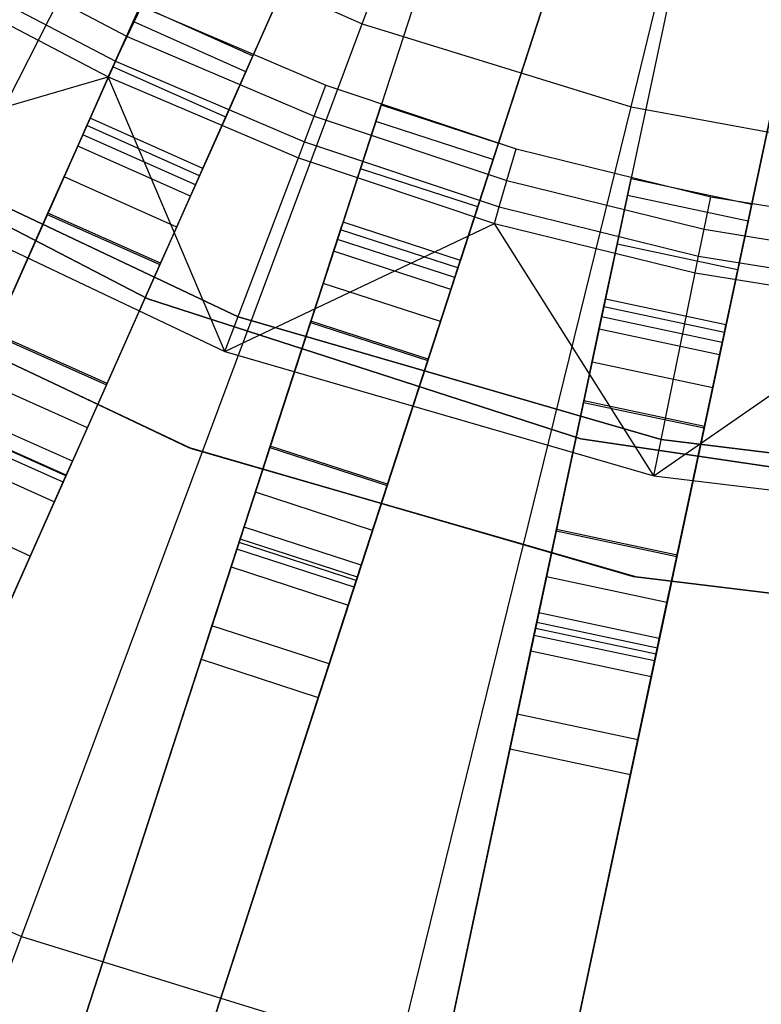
# Model space of a CAD drawing. Extents: x 0.4 to 55.5, y 0.4 to 55.5.
# Tile 22 of 103: x 26.5 to 27.4, y 24 to 25.2. Entities that reach past the tile are written whole.
import ezdxf

# ---------------------------------------------------------------- set-up
doc = ezdxf.new("R2010")
doc.units = 0
doc.header["$LTSCALE"] = 2.54
doc.layers.get('0').update_dxf_attribs({"color": 13, "linetype": 'CONTINUOUS'})

# ---------------------------------------------------------------- blocks, each defined once
blk = doc.blocks.new('M_STL')
at = {"color": 0}
for p, q in [((26.8933, 25.166, 199.1905), (27.3144, 26.2935, 199.0052)), ((26.8933, 25.166, 199.1905), (27.3144, 26.2935, 199.0052)), ((27.2203, 25.0651, 199.1905), (27.5077, 26.2339, 199.0052)), ((27.2203, 25.0651, 199.1905), (27.5077, 26.2339, 199.0052)), ((26.7824, 25.5456, 31.52), (26.3817, 24.6456, 31.4845)), ((26.7824, 25.5456, 31.52), (26.3817, 24.6456, 31.4845)), ((26.7815, 25.5436, 31.67), (26.3961, 24.678, 31.6366)), ((26.7815, 25.5436, 31.67), (26.3961, 24.678, 31.6366)), ((26.5187, 24.5846, 31.4845), (26.9195, 25.4846, 31.52)), ((26.5187, 24.5846, 31.4845), (26.9195, 25.4846, 31.52)), ((26.9185, 25.4826, 31.67), (26.5332, 24.617, 31.6366)), ((26.9185, 25.4826, 31.67), (26.5332, 24.617, 31.6366)), ((27.0372, 25.4394, 31.52), (26.7337, 24.5053, 31.4847)), ((27.0372, 25.4394, 31.52), (26.7337, 24.5053, 31.4847)), ((27.0365, 25.4373, 31.67), (26.7446, 24.539, 31.6368)), ((27.0365, 25.4373, 31.67), (26.7446, 24.539, 31.6368)), ((26.8763, 24.459, 31.4847), (27.1798, 25.3931, 31.52)), ((26.8763, 24.459, 31.4847), (27.1798, 25.3931, 31.52)), ((27.1791, 25.3909, 31.67), (26.8873, 24.4927, 31.6368)), ((27.1791, 25.3909, 31.67), (26.8873, 24.4927, 31.6368)), ((27.3016, 25.3604, 31.52), (27.0982, 24.4033, 31.4849)), ((27.3016, 25.3604, 31.52), (27.0982, 24.4033, 31.4849)), ((27.3012, 25.3582, 31.67), (27.1055, 24.4379, 31.637)), ((27.3012, 25.3582, 31.67), (27.1055, 24.4379, 31.637)), ((27.2449, 24.3721, 31.4849), (27.4484, 25.3292, 31.52)), ((27.2449, 24.3721, 31.4849), (27.4484, 25.3292, 31.52)), ((27.4479, 25.327, 31.67), (27.2523, 24.4067, 31.637)), ((27.4479, 25.327, 31.67), (27.2523, 24.4067, 31.637)), ((26.0394, 24.2496, 199.4703), (26.5802, 25.3042, 199.1905)), ((26.0394, 24.2496, 199.4703), (26.5802, 25.3042, 199.1905)), ((26.5802, 25.3042, 199.1905), (26.8933, 25.166, 199.1905)), ((26.5802, 25.3042, 199.1905), (26.8933, 25.166, 199.1905)), ((26.3886, 25.2654, 32.5107), (26.6074, 25.1505, 32.5107)), ((26.3886, 25.2654, 32.5107), (26.6074, 25.1505, 32.5107)), ((26.3719, 25.2364, 32.4868), (26.5931, 25.1203, 32.4868)), ((26.3719, 25.2364, 32.4868), (26.5931, 25.1203, 32.4868)), ((26.3614, 25.2182, 32.4516), (26.5841, 25.1013, 32.4516)), ((26.3614, 25.2182, 32.4516), (26.5841, 25.1013, 32.4516)), ((26.5622, 25.0511, 10.2252), (26.6233, 25.1881, 10.2252)), ((26.5622, 25.0511, 10.2252), (26.6233, 25.1881, 10.2252)), ((26.6074, 25.1505, 32.5107), (26.6247, 25.1868, 32.5191)), ((26.6074, 25.1505, 32.5107), (26.6247, 25.1868, 32.5191)), ((26.6146, 25.1687, 10.7548), (26.6233, 25.1881, 10.6489)), ((26.6146, 25.1687, 10.7548), (26.6233, 25.1881, 10.6489)), ((26.6233, 25.1881, 10.2252), (26.7603, 25.1271, 10.2252)), ((26.6233, 25.1881, 10.2252), (26.7603, 25.1271, 10.2252)), ((26.6233, 25.1881, 10.6489), (26.7603, 25.1271, 10.6489)), ((26.6233, 25.1881, 10.6489), (26.7603, 25.1271, 10.6489)), ((26.6247, 25.1868, 32.5191), (26.849, 25.0912, 32.5191)), ((26.6247, 25.1868, 32.5191), (26.849, 25.0912, 32.5191)), ((26.4786, 24.0557, 199.4703), (26.8933, 25.166, 199.1905)), ((26.4786, 24.0557, 199.4703), (26.8933, 25.166, 199.1905)), ((26.59, 25.1135, 10.8444), (26.6146, 25.1687, 10.7548)), ((26.59, 25.1135, 10.8444), (26.6146, 25.1687, 10.7548)), ((26.7516, 25.1077, 10.7548), (26.6146, 25.1687, 10.7548)), ((26.7516, 25.1077, 10.7548), (26.6146, 25.1687, 10.7548)), ((26.8933, 25.166, 199.1905), (27.2203, 25.0651, 199.1905)), ((26.8933, 25.166, 199.1905), (27.2203, 25.0651, 199.1905)), ((26.5931, 25.1203, 32.4868), (26.6074, 25.1505, 32.5107)), ((26.5931, 25.1203, 32.4868), (26.6074, 25.1505, 32.5107)), ((26.6074, 25.1505, 32.5107), (26.8348, 25.0536, 32.5107)), ((26.6074, 25.1505, 32.5107), (26.8348, 25.0536, 32.5107)), ((26.7603, 25.1271, 10.2252), (26.6993, 24.9901, 10.2252)), ((26.7603, 25.1271, 10.2252), (26.6993, 24.9901, 10.2252)), ((26.7603, 25.1271, 10.6489), (26.7516, 25.1077, 10.7548)), ((26.7603, 25.1271, 10.6489), (26.7516, 25.1077, 10.7548)), ((26.7603, 25.1271, 10.2252), (26.7603, 25.1271, 10.6489)), ((26.7603, 25.1271, 10.2252), (26.7603, 25.1271, 10.6489)), ((26.5841, 25.1013, 32.4516), (26.5931, 25.1203, 32.4868)), ((26.5841, 25.1013, 32.4516), (26.5931, 25.1203, 32.4868)), ((26.5931, 25.1203, 32.4868), (26.823, 25.0224, 32.4868)), ((26.5931, 25.1203, 32.4868), (26.823, 25.0224, 32.4868)), ((26.5533, 25.031, 10.9038), (26.59, 25.1135, 10.8444)), ((26.5533, 25.031, 10.9038), (26.59, 25.1135, 10.8444)), ((26.7271, 25.0525, 10.8444), (26.59, 25.1135, 10.8444)), ((26.7271, 25.0525, 10.8444), (26.59, 25.1135, 10.8444)), ((26.7516, 25.1077, 10.7548), (26.7271, 25.0525, 10.8444)), ((26.7516, 25.1077, 10.7548), (26.7271, 25.0525, 10.8444)), ((26.2355, 25.0002, 31.7191), (26.5841, 25.1013, 32.4516)), ((26.2355, 25.0002, 31.7191), (26.5841, 25.1013, 32.4516)), ((26.5841, 25.1013, 32.4516), (26.8155, 25.0028, 32.4516)), ((26.7262, 24.7673, 31.7191), (26.5841, 25.1013, 32.4516)), ((26.7262, 24.7673, 31.7191), (26.5841, 25.1013, 32.4516)), ((26.5841, 25.1013, 32.4516), (26.8155, 25.0028, 32.4516)), ((26.8348, 25.0536, 32.5107), (26.849, 25.0912, 32.5191)), ((26.8348, 25.0536, 32.5107), (26.849, 25.0912, 32.5191)), ((26.849, 25.0912, 32.5191), (27.0804, 25.0139, 32.5191)), ((26.849, 25.0912, 32.5191), (27.0804, 25.0139, 32.5191)), ((26.6325, 24.8315, 10.5551), (26.1413, 25.0861, 10.5551)), ((26.1413, 25.0861, 9.9551), (26.6325, 24.8315, 9.9551)), ((26.1413, 25.0861, 9.9551), (26.6325, 24.8315, 9.9551)), ((26.6325, 24.8315, 10.5551), (26.1413, 25.0861, 10.5551)), ((26.8699, 24.9246, 10.2252), (26.9162, 25.0672, 10.2252)), ((26.8699, 24.9246, 10.2252), (26.9162, 25.0672, 10.2252)), ((26.9097, 25.047, 10.7548), (26.9162, 25.0672, 10.6489)), ((26.9097, 25.047, 10.7548), (26.9162, 25.0672, 10.6489)), ((26.9162, 25.0672, 10.2252), (27.0589, 25.0209, 10.2252)), ((26.9162, 25.0672, 10.6489), (26.9162, 25.0672, 10.2252)), ((26.9162, 25.0672, 10.2252), (27.0589, 25.0209, 10.2252)), ((26.9162, 25.0672, 10.6489), (26.9162, 25.0672, 10.2252)), ((26.9162, 25.0672, 10.6489), (27.0589, 25.0209, 10.6489)), ((26.9162, 25.0672, 10.6489), (27.0589, 25.0209, 10.6489)), ((26.9374, 23.9142, 199.4703), (27.2203, 25.0651, 199.1905)), ((26.9374, 23.9142, 199.4703), (27.2203, 25.0651, 199.1905)), ((27.2203, 25.0651, 199.1905), (27.5569, 25.0028, 199.1905)), ((27.2203, 25.0651, 199.1905), (27.5569, 25.0028, 199.1905)), ((26.5583, 25.0423, 10.697), (26.5622, 25.0511, 10.6489)), ((26.5583, 25.0423, 10.697), (26.5622, 25.0511, 10.6489)), ((26.6993, 24.9901, 10.2252), (26.5622, 25.0511, 10.2252)), ((26.5622, 25.0511, 10.6489), (26.5622, 25.0511, 10.2252)), ((26.6993, 24.9901, 10.6489), (26.5622, 25.0511, 10.6489)), ((26.5622, 25.0511, 10.6489), (26.5622, 25.0511, 10.2252)), ((26.6993, 24.9901, 10.2252), (26.5622, 25.0511, 10.2252)), ((26.6993, 24.9901, 10.6489), (26.5622, 25.0511, 10.6489)), ((26.7271, 25.0525, 10.8444), (26.6903, 24.97, 10.9038)), ((26.7271, 25.0525, 10.8444), (26.6903, 24.97, 10.9038)), ((26.823, 25.0224, 32.4868), (26.8348, 25.0536, 32.5107)), ((26.823, 25.0224, 32.4868), (26.8348, 25.0536, 32.5107)), ((26.8348, 25.0536, 32.5107), (27.0692, 24.9754, 32.5107)), ((26.8348, 25.0536, 32.5107), (27.0692, 24.9754, 32.5107)), ((26.891, 24.9896, 10.8444), (26.9097, 25.047, 10.7548)), ((26.891, 24.9896, 10.8444), (26.9097, 25.047, 10.7548)), ((27.0523, 25.0007, 10.7548), (26.9097, 25.047, 10.7548)), ((27.0523, 25.0007, 10.7548), (26.9097, 25.047, 10.7548)), ((26.258, 25.0391, 10.1551), (26.7422, 24.8094, 10.1551)), ((26.7422, 24.8094, 10.2551), (26.258, 25.0391, 10.2551)), ((26.258, 25.0391, 10.1551), (26.7422, 24.8094, 10.1551)), ((26.7422, 24.8094, 10.2551), (26.258, 25.0391, 10.2551)), ((26.5101, 24.934, 10.9238), (26.5533, 25.031, 10.9038)), ((26.5101, 24.934, 10.9238), (26.5533, 25.031, 10.9038)), ((26.5471, 25.0172, 10.7378), (26.5583, 25.0423, 10.697)), ((26.5471, 25.0172, 10.7378), (26.5583, 25.0423, 10.697)), ((26.6903, 24.97, 10.9038), (26.5533, 25.031, 10.9038)), ((26.6903, 24.97, 10.9038), (26.5533, 25.031, 10.9038)), ((26.6953, 24.9812, 10.697), (26.5583, 25.0423, 10.697)), ((26.6953, 24.9812, 10.697), (26.5583, 25.0423, 10.697)), ((26.8155, 25.0028, 32.4516), (26.823, 25.0224, 32.4868)), ((26.8155, 25.0028, 32.4516), (26.823, 25.0224, 32.4868)), ((26.823, 25.0224, 32.4868), (27.0599, 24.9433, 32.4868)), ((26.823, 25.0224, 32.4868), (27.0599, 24.9433, 32.4868)), ((27.0589, 25.0209, 10.2252), (27.0126, 24.8782, 10.2252)), ((27.0589, 25.0209, 10.2252), (27.0126, 24.8782, 10.2252)), ((27.0589, 25.0209, 10.6489), (27.0523, 25.0007, 10.7548)), ((27.0589, 25.0209, 10.6489), (27.0523, 25.0007, 10.7548)), ((27.0589, 25.0209, 10.2252), (27.0589, 25.0209, 10.6489)), ((27.0589, 25.0209, 10.2252), (27.0589, 25.0209, 10.6489)), ((26.5304, 24.9797, 10.7648), (26.5471, 25.0172, 10.7378)), ((26.5304, 24.9797, 10.7648), (26.5471, 25.0172, 10.7378)), ((26.6842, 24.9562, 10.7378), (26.5471, 25.0172, 10.7378)), ((26.6842, 24.9562, 10.7378), (26.5471, 25.0172, 10.7378)), ((27.0692, 24.9754, 32.5107), (27.0804, 25.0139, 32.5191)), ((27.0692, 24.9754, 32.5107), (27.0804, 25.0139, 32.5191)), ((27.0804, 25.0139, 32.5191), (27.3172, 24.9556, 32.5191)), ((27.0804, 25.0139, 32.5191), (27.3172, 24.9556, 32.5191)), ((26.2355, 25.0002, 31.7191), (26.7262, 24.7673, 31.7191)), ((26.2355, 25.0002, 31.7191), (26.7262, 24.7673, 31.7191)), ((26.7262, 24.7673, 31.7191), (26.8155, 25.0028, 32.4516)), ((26.7262, 24.7673, 31.7191), (26.8155, 25.0028, 32.4516)), ((26.8155, 25.0028, 32.4516), (27.0541, 24.9231, 32.4516)), ((26.8155, 25.0028, 32.4516), (27.0541, 24.9231, 32.4516)), ((27.0523, 25.0007, 10.7548), (27.0337, 24.9432, 10.8444)), ((27.0523, 25.0007, 10.7548), (27.0337, 24.9432, 10.8444)), ((26.6953, 24.9812, 10.697), (26.6993, 24.9901, 10.6489)), ((26.6953, 24.9812, 10.697), (26.6993, 24.9901, 10.6489)), ((26.6993, 24.9901, 10.6489), (26.6993, 24.9901, 10.2252)), ((26.6993, 24.9901, 10.6489), (26.6993, 24.9901, 10.2252)), ((26.8631, 24.9037, 10.9038), (26.891, 24.9896, 10.8444)), ((26.8631, 24.9037, 10.9038), (26.891, 24.9896, 10.8444)), ((27.0337, 24.9432, 10.8444), (26.891, 24.9896, 10.8444)), ((27.0337, 24.9432, 10.8444), (26.891, 24.9896, 10.8444)), ((26.5108, 24.9356, 10.7739), (26.5304, 24.9797, 10.7648)), ((26.5108, 24.9356, 10.7739), (26.5304, 24.9797, 10.7648)), ((26.6675, 24.9187, 10.7648), (26.5304, 24.9797, 10.7648)), ((26.6675, 24.9187, 10.7648), (26.5304, 24.9797, 10.7648)), ((26.6842, 24.9562, 10.7378), (26.6953, 24.9812, 10.697)), ((26.6842, 24.9562, 10.7378), (26.6953, 24.9812, 10.697)), ((27.0599, 24.9433, 32.4868), (27.0692, 24.9754, 32.5107)), ((27.0599, 24.9433, 32.4868), (27.0692, 24.9754, 32.5107)), ((27.0692, 24.9754, 32.5107), (27.3092, 24.9162, 32.5107)), ((27.0692, 24.9754, 32.5107), (27.3092, 24.9162, 32.5107)), ((27.1891, 24.8309, 10.2252), (27.2203, 24.9776, 10.2252)), ((27.1891, 24.8309, 10.2252), (27.2203, 24.9776, 10.2252)), ((27.2159, 24.9569, 10.7548), (27.2203, 24.9776, 10.6489)), ((27.2159, 24.9569, 10.7548), (27.2203, 24.9776, 10.6489)), ((27.2203, 24.9776, 10.2252), (27.367, 24.9465, 10.2252)), ((27.2203, 24.9776, 10.6489), (27.2203, 24.9776, 10.2252)), ((27.2203, 24.9776, 10.2252), (27.367, 24.9465, 10.2252)), ((27.2203, 24.9776, 10.6489), (27.2203, 24.9776, 10.2252)), ((27.2203, 24.9776, 10.6489), (27.367, 24.9465, 10.6489)), ((27.2203, 24.9776, 10.6489), (27.367, 24.9465, 10.6489)), ((26.6903, 24.97, 10.9038), (26.6471, 24.873, 10.9238)), ((26.6903, 24.97, 10.9038), (26.6471, 24.873, 10.9238)), ((26.6675, 24.9187, 10.7648), (26.6842, 24.9562, 10.7378)), ((26.6675, 24.9187, 10.7648), (26.6842, 24.9562, 10.7378)), ((27.2033, 24.8978, 10.8444), (27.2159, 24.9569, 10.7548)), ((27.2033, 24.8978, 10.8444), (27.2159, 24.9569, 10.7548)), ((27.3626, 24.9257, 10.7548), (27.2159, 24.9569, 10.7548)), ((27.3626, 24.9257, 10.7548), (27.2159, 24.9569, 10.7548)), ((27.3092, 24.9162, 32.5107), (27.3172, 24.9556, 32.5191)), ((27.3092, 24.9162, 32.5107), (27.3172, 24.9556, 32.5191)), ((27.3172, 24.9556, 32.5191), (27.5579, 24.9165, 32.5191)), ((27.3172, 24.9556, 32.5191), (27.5579, 24.9165, 32.5191)), ((26.4458, 24.7896, 10.772), (26.5108, 24.9356, 10.7739)), ((26.4458, 24.7896, 10.772), (26.5108, 24.9356, 10.7739)), ((26.6478, 24.8746, 10.7739), (26.5108, 24.9356, 10.7739)), ((26.6478, 24.8746, 10.7739), (26.5108, 24.9356, 10.7739)), ((27.0337, 24.9432, 10.8444), (27.0058, 24.8573, 10.9038)), ((27.0337, 24.9432, 10.8444), (27.0058, 24.8573, 10.9038)), ((27.0541, 24.9231, 32.4516), (27.0599, 24.9433, 32.4868)), ((27.0541, 24.9231, 32.4516), (27.0599, 24.9433, 32.4868)), ((27.0599, 24.9433, 32.4868), (27.3025, 24.8835, 32.4868)), ((27.0599, 24.9433, 32.4868), (27.3025, 24.8835, 32.4868)), ((27.367, 24.9465, 10.2252), (27.3358, 24.7997, 10.2252)), ((27.367, 24.9465, 10.2252), (27.3358, 24.7997, 10.2252)), ((27.367, 24.9465, 10.6489), (27.3626, 24.9257, 10.7548)), ((27.367, 24.9465, 10.6489), (27.3626, 24.9257, 10.7548)), ((27.367, 24.9465, 10.2252), (27.367, 24.9465, 10.6489)), ((27.367, 24.9465, 10.2252), (27.367, 24.9465, 10.6489)), ((26.4451, 24.788, 10.922), (26.5101, 24.934, 10.9238)), ((26.4451, 24.788, 10.922), (26.5101, 24.934, 10.9238)), ((26.5101, 24.934, 10.9238), (26.6471, 24.873, 10.9238)), ((26.5101, 24.934, 10.9238), (26.6471, 24.873, 10.9238)), ((26.7262, 24.7673, 31.7191), (27.0541, 24.9231, 32.4516)), ((26.7262, 24.7673, 31.7191), (27.0541, 24.9231, 32.4516)), ((26.8669, 24.9154, 10.697), (26.8699, 24.9246, 10.6489)), ((26.8669, 24.9154, 10.697), (26.8699, 24.9246, 10.6489)), ((27.0126, 24.8782, 10.2252), (26.8699, 24.9246, 10.2252)), ((26.8699, 24.9246, 10.6489), (26.8699, 24.9246, 10.2252)), ((27.0126, 24.8782, 10.6489), (26.8699, 24.9246, 10.6489)), ((26.8699, 24.9246, 10.6489), (26.8699, 24.9246, 10.2252)), ((27.0126, 24.8782, 10.2252), (26.8699, 24.9246, 10.2252)), ((27.0126, 24.8782, 10.6489), (26.8699, 24.9246, 10.6489)), ((27.0541, 24.9231, 32.4516), (27.2983, 24.8629, 32.4516)), ((27.2479, 24.6162, 31.7191), (27.0541, 24.9231, 32.4516)), ((27.2479, 24.6162, 31.7191), (27.0541, 24.9231, 32.4516)), ((27.0541, 24.9231, 32.4516), (27.2983, 24.8629, 32.4516)), ((27.3626, 24.9257, 10.7548), (27.35, 24.8666, 10.8444)), ((27.3626, 24.9257, 10.7548), (27.35, 24.8666, 10.8444)), ((26.6478, 24.8746, 10.7739), (26.6675, 24.9187, 10.7648)), ((26.6478, 24.8746, 10.7739), (26.6675, 24.9187, 10.7648)), ((26.8584, 24.8893, 10.7378), (26.8669, 24.9154, 10.697)), ((26.8584, 24.8893, 10.7378), (26.8669, 24.9154, 10.697)), ((27.0096, 24.869, 10.697), (26.8669, 24.9154, 10.697)), ((27.0096, 24.869, 10.697), (26.8669, 24.9154, 10.697)), ((27.3025, 24.8835, 32.4868), (27.3092, 24.9162, 32.5107)), ((27.3025, 24.8835, 32.4868), (27.3092, 24.9162, 32.5107)), ((27.3092, 24.9162, 32.5107), (27.5531, 24.8766, 32.5107)), ((27.3092, 24.9162, 32.5107), (27.5531, 24.8766, 32.5107)), ((26.8303, 24.8027, 10.9238), (26.8631, 24.9037, 10.9038)), ((26.8303, 24.8027, 10.9238), (26.8631, 24.9037, 10.9038)), ((27.0058, 24.8573, 10.9038), (26.8631, 24.9037, 10.9038)), ((27.0058, 24.8573, 10.9038), (26.8631, 24.9037, 10.9038)), ((26.6819, 24.6504, 10.7551), (26.173, 24.8919, 10.7551)), ((26.173, 24.8919, 10.5551), (26.6819, 24.6504, 10.5551)), ((26.6819, 24.6504, 10.7551), (26.173, 24.8919, 10.7551)), ((26.173, 24.8919, 10.5551), (26.6819, 24.6504, 10.5551)), ((26.1759, 24.8902, 10.5551), (26.685, 24.6493, 10.5551)), ((26.685, 24.6493, 9.9551), (26.1759, 24.8902, 9.9551)), ((26.1759, 24.8902, 10.5551), (26.685, 24.6493, 10.5551)), ((26.685, 24.6493, 9.9551), (26.1759, 24.8902, 9.9551)), ((26.8457, 24.8502, 10.7648), (26.8584, 24.8893, 10.7378)), ((26.8457, 24.8502, 10.7648), (26.8584, 24.8893, 10.7378)), ((27.0011, 24.8429, 10.7378), (26.8584, 24.8893, 10.7378)), ((27.0011, 24.8429, 10.7378), (26.8584, 24.8893, 10.7378)), ((27.1845, 24.8094, 10.9038), (27.2033, 24.8978, 10.8444)), ((27.1845, 24.8094, 10.9038), (27.2033, 24.8978, 10.8444)), ((27.35, 24.8666, 10.8444), (27.2033, 24.8978, 10.8444)), ((27.35, 24.8666, 10.8444), (27.2033, 24.8978, 10.8444)), ((27.0096, 24.869, 10.697), (27.0126, 24.8782, 10.6489)), ((27.0096, 24.869, 10.697), (27.0126, 24.8782, 10.6489)), ((27.0126, 24.8782, 10.6489), (27.0126, 24.8782, 10.2252)), ((27.0126, 24.8782, 10.6489), (27.0126, 24.8782, 10.2252)), ((27.2983, 24.8629, 32.4516), (27.3025, 24.8835, 32.4868)), ((27.2983, 24.8629, 32.4516), (27.3025, 24.8835, 32.4868)), ((27.3025, 24.8835, 32.4868), (27.5491, 24.8434, 32.4868)), ((27.3025, 24.8835, 32.4868), (27.5491, 24.8434, 32.4868)), ((26.6471, 24.873, 10.9238), (26.5822, 24.727, 10.922)), ((26.6471, 24.873, 10.9238), (26.5822, 24.727, 10.922)), ((26.5829, 24.7286, 10.772), (26.6478, 24.8746, 10.7739)), ((26.5829, 24.7286, 10.772), (26.6478, 24.8746, 10.7739)), ((27.0011, 24.8429, 10.7378), (27.0096, 24.869, 10.697)), ((27.0011, 24.8429, 10.7378), (27.0096, 24.869, 10.697)), ((27.35, 24.8666, 10.8444), (27.3312, 24.7782, 10.9038)), ((27.35, 24.8666, 10.8444), (27.3312, 24.7782, 10.9038)), ((27.0058, 24.8573, 10.9038), (26.9729, 24.7563, 10.9238)), ((27.0058, 24.8573, 10.9038), (26.9729, 24.7563, 10.9238)), ((27.2479, 24.6162, 31.7191), (27.2983, 24.8629, 32.4516)), ((27.2479, 24.6162, 31.7191), (27.2983, 24.8629, 32.4516)), ((27.2983, 24.8629, 32.4516), (27.5465, 24.8226, 32.4516)), ((27.2983, 24.8629, 32.4516), (27.5465, 24.8226, 32.4516)), ((26.8308, 24.8043, 10.7739), (26.8457, 24.8502, 10.7648)), ((26.8308, 24.8043, 10.7739), (26.8457, 24.8502, 10.7648)), ((26.9884, 24.8039, 10.7648), (26.8457, 24.8502, 10.7648)), ((26.9884, 24.8039, 10.7648), (26.8457, 24.8502, 10.7648)), ((26.9884, 24.8039, 10.7648), (27.0011, 24.8429, 10.7378)), ((26.9884, 24.8039, 10.7648), (27.0011, 24.8429, 10.7378)), ((27.159, 24.6613, 10.5551), (26.6325, 24.8315, 10.5551)), ((26.6325, 24.8315, 9.9551), (27.159, 24.6613, 9.9551)), ((26.6325, 24.8315, 9.9551), (27.159, 24.6613, 9.9551)), ((26.6325, 24.8315, 9.9551), (26.6325, 24.8315, 10.5551)), ((27.159, 24.6613, 10.5551), (26.6325, 24.8315, 10.5551)), ((26.6325, 24.8315, 9.9551), (26.6325, 24.8315, 10.5551)), ((27.1871, 24.8215, 10.697), (27.1891, 24.8309, 10.6489)), ((27.1871, 24.8215, 10.697), (27.1891, 24.8309, 10.6489)), ((27.3358, 24.7997, 10.2252), (27.1891, 24.8309, 10.2252)), ((27.1891, 24.8309, 10.6489), (27.1891, 24.8309, 10.2252)), ((27.3358, 24.7997, 10.6489), (27.1891, 24.8309, 10.6489)), ((27.1891, 24.8309, 10.6489), (27.1891, 24.8309, 10.2252)), ((27.3358, 24.7997, 10.2252), (27.1891, 24.8309, 10.2252)), ((27.3358, 24.7997, 10.6489), (27.1891, 24.8309, 10.6489)), ((27.1814, 24.7946, 10.7378), (27.1871, 24.8215, 10.697)), ((27.1814, 24.7946, 10.7378), (27.1871, 24.8215, 10.697)), ((27.3338, 24.7903, 10.697), (27.1871, 24.8215, 10.697)), ((27.3338, 24.7903, 10.697), (27.1871, 24.8215, 10.697)), ((27.2479, 24.6162, 31.7191), (27.5465, 24.8226, 32.4516)), ((27.2479, 24.6162, 31.7191), (27.5465, 24.8226, 32.4516)), ((26.7422, 24.8094, 10.1551), (26.7422, 24.8094, 10.2551)), ((26.7422, 24.8094, 10.1551), (27.2569, 24.6603, 10.1551)), ((27.2569, 24.6603, 10.2551), (26.7422, 24.8094, 10.2551)), ((26.7422, 24.8094, 10.1551), (26.7422, 24.8094, 10.2551)), ((26.7422, 24.8094, 10.1551), (27.2569, 24.6603, 10.1551)), ((27.2569, 24.6603, 10.2551), (26.7422, 24.8094, 10.2551)), ((26.7814, 24.6524, 10.772), (26.8308, 24.8043, 10.7739)), ((26.7814, 24.6524, 10.772), (26.8308, 24.8043, 10.7739)), ((26.9735, 24.758, 10.7739), (26.8308, 24.8043, 10.7739)), ((26.9735, 24.758, 10.7739), (26.8308, 24.8043, 10.7739)), ((26.9735, 24.758, 10.7739), (26.9884, 24.8039, 10.7648)), ((26.9735, 24.758, 10.7739), (26.9884, 24.8039, 10.7648)), ((27.1624, 24.7055, 10.9238), (27.1845, 24.8094, 10.9038)), ((27.1624, 24.7055, 10.9238), (27.1845, 24.8094, 10.9038)), ((27.3312, 24.7782, 10.9038), (27.1845, 24.8094, 10.9038)), ((27.3312, 24.7782, 10.9038), (27.1845, 24.8094, 10.9038)), ((26.7809, 24.6507, 10.922), (26.8303, 24.8027, 10.9238)), ((26.7809, 24.6507, 10.922), (26.8303, 24.8027, 10.9238)), ((26.8303, 24.8027, 10.9238), (26.9729, 24.7563, 10.9238)), ((26.8303, 24.8027, 10.9238), (26.9729, 24.7563, 10.9238)), ((27.1728, 24.7545, 10.7648), (27.1814, 24.7946, 10.7378)), ((27.1728, 24.7545, 10.7648), (27.1814, 24.7946, 10.7378)), ((27.3281, 24.7634, 10.7378), (27.1814, 24.7946, 10.7378)), ((27.3281, 24.7634, 10.7378), (27.1814, 24.7946, 10.7378)), ((27.3338, 24.7903, 10.697), (27.3358, 24.7997, 10.6489)), ((27.3338, 24.7903, 10.697), (27.3358, 24.7997, 10.6489)), ((27.3358, 24.7997, 10.6489), (27.3358, 24.7997, 10.2252)), ((27.3358, 24.7997, 10.6489), (27.3358, 24.7997, 10.2252)), ((26.4451, 24.788, 10.922), (26.5822, 24.727, 10.922)), ((26.4451, 24.788, 10.922), (26.5822, 24.727, 10.922)), ((26.5829, 24.7286, 10.772), (26.4458, 24.7896, 10.772)), ((26.5829, 24.7286, 10.772), (26.4458, 24.7896, 10.772)), ((27.3281, 24.7634, 10.7378), (27.3338, 24.7903, 10.697)), ((27.3281, 24.7634, 10.7378), (27.3338, 24.7903, 10.697)), ((26.7262, 24.7673, 31.7191), (27.2479, 24.6162, 31.7191)), ((26.7262, 24.7673, 31.7191), (27.2479, 24.6162, 31.7191)), ((27.3312, 24.7782, 10.9038), (27.3092, 24.6744, 10.9238)), ((27.3312, 24.7782, 10.9038), (27.3092, 24.6744, 10.9238)), ((26.9729, 24.7563, 10.9238), (26.9236, 24.6044, 10.922)), ((26.9729, 24.7563, 10.9238), (26.9236, 24.6044, 10.922)), ((26.9241, 24.606, 10.772), (26.9735, 24.758, 10.7739)), ((26.9241, 24.606, 10.772), (26.9735, 24.758, 10.7739)), ((27.3196, 24.7233, 10.7648), (27.3281, 24.7634, 10.7378)), ((27.3196, 24.7233, 10.7648), (27.3281, 24.7634, 10.7378)), ((27.1628, 24.7072, 10.7739), (27.1728, 24.7545, 10.7648)), ((27.1628, 24.7072, 10.7739), (27.1728, 24.7545, 10.7648)), ((27.3196, 24.7233, 10.7648), (27.1728, 24.7545, 10.7648)), ((27.3196, 24.7233, 10.7648), (27.1728, 24.7545, 10.7648)), ((26.5588, 24.6746, 10.7564), (26.4218, 24.7356, 10.7564)), ((26.5588, 24.6746, 10.7564), (26.4218, 24.7356, 10.7564)), ((26.5822, 24.727, 10.922), (26.5293, 24.6083, 10.8876)), ((26.5822, 24.727, 10.922), (26.5293, 24.6083, 10.8876)), ((26.5588, 24.6746, 10.7564), (26.5829, 24.7286, 10.772)), ((26.5588, 24.6746, 10.7564), (26.5829, 24.7286, 10.772)), ((27.3095, 24.676, 10.7739), (27.3196, 24.7233, 10.7648)), ((27.3095, 24.676, 10.7739), (27.3196, 24.7233, 10.7648)), ((27.1292, 24.5493, 10.922), (27.1624, 24.7055, 10.9238)), ((27.1292, 24.5493, 10.922), (27.1624, 24.7055, 10.9238)), ((27.1296, 24.551, 10.772), (27.1628, 24.7072, 10.7739)), ((27.1296, 24.551, 10.772), (27.1628, 24.7072, 10.7739)), ((27.1624, 24.7055, 10.9238), (27.3092, 24.6744, 10.9238)), ((27.1624, 24.7055, 10.9238), (27.3092, 24.6744, 10.9238)), ((27.3095, 24.676, 10.7739), (27.1628, 24.7072, 10.7739)), ((27.3095, 24.676, 10.7739), (27.1628, 24.7072, 10.7739)), ((26.5407, 24.6339, 10.7146), (26.4037, 24.6949, 10.7146)), ((26.5407, 24.6339, 10.7146), (26.4037, 24.6949, 10.7146)), ((26.5328, 24.6161, 10.6567), (26.3957, 24.6771, 10.6567)), ((26.5328, 24.6161, 10.6567), (26.3957, 24.6771, 10.6567)), ((26.5332, 24.617, 31.6366), (26.3961, 24.678, 31.6366)), ((26.5332, 24.617, 31.6366), (26.3961, 24.678, 31.6366)), ((26.5407, 24.6339, 10.7146), (26.5588, 24.6746, 10.7564)), ((26.5407, 24.6339, 10.7146), (26.5588, 24.6746, 10.7564)), ((27.3092, 24.6744, 10.9238), (27.2759, 24.5181, 10.922)), ((27.3092, 24.6744, 10.9238), (27.2759, 24.5181, 10.922)), ((27.2763, 24.5198, 10.772), (27.3095, 24.676, 10.7739)), ((27.2763, 24.5198, 10.772), (27.3095, 24.676, 10.7739)), ((26.5293, 24.6083, 10.8876), (26.3923, 24.6693, 10.8876)), ((26.5293, 24.6083, 10.8876), (26.3923, 24.6693, 10.8876)), ((27.7062, 24.58, 10.5551), (27.159, 24.6613, 10.5551)), ((27.159, 24.6613, 9.9551), (27.7062, 24.58, 9.9551)), ((27.159, 24.6613, 9.9551), (27.7062, 24.58, 9.9551)), ((27.159, 24.6613, 9.9551), (27.159, 24.6613, 10.5551)), ((27.7062, 24.58, 10.5551), (27.159, 24.6613, 10.5551)), ((27.159, 24.6613, 9.9551), (27.159, 24.6613, 10.5551)), ((27.2569, 24.6603, 10.1551), (27.2569, 24.6603, 10.2551)), ((27.2569, 24.6603, 10.1551), (27.7889, 24.5957, 10.1551)), ((27.7889, 24.5957, 10.2551), (27.2569, 24.6603, 10.2551)), ((27.2569, 24.6603, 10.1551), (27.2569, 24.6603, 10.2551)), ((27.2569, 24.6603, 10.1551), (27.7889, 24.5957, 10.1551)), ((27.7889, 24.5957, 10.2551), (27.2569, 24.6603, 10.2551)), ((27.2229, 24.4937, 10.7551), (26.6819, 24.6504, 10.7551)), ((26.6819, 24.6504, 10.7551), (26.6819, 24.6504, 10.5551)), ((26.6819, 24.6504, 10.5551), (27.2229, 24.4937, 10.5551)), ((26.6819, 24.6504, 10.7551), (26.6819, 24.6504, 10.5551)), ((27.2229, 24.4937, 10.7551), (26.6819, 24.6504, 10.7551)), ((26.6819, 24.6504, 10.5551), (27.2229, 24.4937, 10.5551)), ((26.685, 24.6493, 10.5551), (27.2262, 24.4931, 10.5551)), ((27.2262, 24.4931, 9.9551), (26.685, 24.6493, 9.9551)), ((26.685, 24.6493, 10.5551), (27.2262, 24.4931, 10.5551)), ((26.685, 24.6493, 10.5551), (26.685, 24.6493, 9.9551)), ((27.2262, 24.4931, 9.9551), (26.685, 24.6493, 9.9551)), ((26.685, 24.6493, 10.5551), (26.685, 24.6493, 9.9551)), ((26.7408, 24.5271, 10.8876), (26.7809, 24.6507, 10.922)), ((26.7408, 24.5271, 10.8876), (26.7809, 24.6507, 10.922)), ((26.7632, 24.5962, 10.7564), (26.7814, 24.6524, 10.772)), ((26.7632, 24.5962, 10.7564), (26.7814, 24.6524, 10.772)), ((26.7809, 24.6507, 10.922), (26.9236, 24.6044, 10.922)), ((26.7809, 24.6507, 10.922), (26.9236, 24.6044, 10.922)), ((26.9241, 24.606, 10.772), (26.7814, 24.6524, 10.772)), ((26.9241, 24.606, 10.772), (26.7814, 24.6524, 10.772)), ((26.3817, 24.6456, 31.4845), (26.5187, 24.5846, 31.4845)), ((26.3817, 24.6456, 31.4845), (26.5187, 24.5846, 31.4845)), ((26.5328, 24.6161, 10.6567), (26.5407, 24.6339, 10.7146)), ((26.5328, 24.6161, 10.6567), (26.5407, 24.6339, 10.7146)), ((26.5332, 24.617, 31.6366), (25.2793, 21.8008, 31.3583)), ((26.5332, 24.617, 31.6366), (25.2793, 21.8008, 31.3583)), ((26.2708, 24.0277, 2.3959), (26.5328, 24.6161, 10.6567)), ((26.2708, 24.0277, 2.3959), (26.5328, 24.6161, 10.6567)), ((27.2479, 24.6162, 31.7191), (27.7871, 24.5507, 31.7191)), ((27.2479, 24.6162, 31.7191), (27.7871, 24.5507, 31.7191)), ((26.5293, 24.6083, 10.8876), (26.4894, 24.5186, 10.7958)), ((26.5293, 24.6083, 10.8876), (26.4894, 24.5186, 10.7958)), ((26.9236, 24.6044, 10.922), (26.8834, 24.4808, 10.8876)), ((26.9236, 24.6044, 10.922), (26.8834, 24.4808, 10.8876)), ((26.9059, 24.5498, 10.7564), (26.9241, 24.606, 10.772)), ((26.9059, 24.5498, 10.7564), (26.9241, 24.606, 10.772)), ((26.7494, 24.5538, 10.7146), (26.7632, 24.5962, 10.7564)), ((26.7494, 24.5538, 10.7146), (26.7632, 24.5962, 10.7564)), ((26.9059, 24.5498, 10.7564), (26.7632, 24.5962, 10.7564)), ((26.9059, 24.5498, 10.7564), (26.7632, 24.5962, 10.7564)), ((25.2637, 21.7657, 31.2025), (26.5187, 24.5846, 31.4845)), ((25.2637, 21.7657, 31.2025), (26.5187, 24.5846, 31.4845)), ((26.4894, 24.5186, 10.7958), (26.3523, 24.5796, 10.7958)), ((26.4894, 24.5186, 10.7958), (26.3523, 24.5796, 10.7958)), ((26.7434, 24.5352, 10.6567), (26.7494, 24.5538, 10.7146)), ((26.7434, 24.5352, 10.6567), (26.7494, 24.5538, 10.7146)), ((26.8921, 24.5074, 10.7146), (26.7494, 24.5538, 10.7146)), ((26.8921, 24.5074, 10.7146), (26.7494, 24.5538, 10.7146)), ((26.8921, 24.5074, 10.7146), (26.9059, 24.5498, 10.7564)), ((26.8921, 24.5074, 10.7146), (26.9059, 24.5498, 10.7564)), ((27.1022, 24.4221, 10.8876), (27.1292, 24.5493, 10.922)), ((27.1022, 24.4221, 10.8876), (27.1292, 24.5493, 10.922)), ((27.1173, 24.4932, 10.7564), (27.1296, 24.551, 10.772)), ((27.1173, 24.4932, 10.7564), (27.1296, 24.551, 10.772)), ((27.1292, 24.5493, 10.922), (27.2759, 24.5181, 10.922)), ((27.1292, 24.5493, 10.922), (27.2759, 24.5181, 10.922)), ((27.2763, 24.5198, 10.772), (27.1296, 24.551, 10.772)), ((27.2763, 24.5198, 10.772), (27.1296, 24.551, 10.772)), ((26.7446, 24.539, 31.6368), (25.7924, 21.6085, 31.3588)), ((26.7446, 24.539, 31.6368), (25.7924, 21.6085, 31.3588)), ((26.5444, 23.9227, 2.3959), (26.7434, 24.5352, 10.6567)), ((26.5444, 23.9227, 2.3959), (26.7434, 24.5352, 10.6567)), ((26.886, 24.4889, 10.6567), (26.7434, 24.5352, 10.6567)), ((26.886, 24.4889, 10.6567), (26.7434, 24.5352, 10.6567)), ((26.8873, 24.4927, 31.6368), (26.7446, 24.539, 31.6368)), ((26.8873, 24.4927, 31.6368), (26.7446, 24.539, 31.6368)), ((26.4894, 24.5186, 10.7958), (26.4719, 24.4795, 10.6684)), ((26.4894, 24.5186, 10.7958), (26.4719, 24.4795, 10.6684)), ((26.7104, 24.4338, 10.7958), (26.7408, 24.5271, 10.8876)), ((26.7104, 24.4338, 10.7958), (26.7408, 24.5271, 10.8876)), ((26.8834, 24.4808, 10.8876), (26.7408, 24.5271, 10.8876)), ((26.8834, 24.4808, 10.8876), (26.7408, 24.5271, 10.8876)), ((27.2759, 24.5181, 10.922), (27.2489, 24.391, 10.8876)), ((27.2759, 24.5181, 10.922), (27.2489, 24.391, 10.8876)), ((27.264, 24.462, 10.7564), (27.2763, 24.5198, 10.772)), ((27.264, 24.462, 10.7564), (27.2763, 24.5198, 10.772)), ((26.7337, 24.5053, 31.4847), (25.7806, 21.5721, 31.203)), ((26.7337, 24.5053, 31.4847), (25.7806, 21.5721, 31.203)), ((26.7337, 24.5053, 31.4847), (26.8763, 24.459, 31.4847)), ((26.7337, 24.5053, 31.4847), (26.8763, 24.459, 31.4847)), ((26.886, 24.4889, 10.6567), (26.8921, 24.5074, 10.7146)), ((26.886, 24.4889, 10.6567), (26.8921, 24.5074, 10.7146)), ((26.8873, 24.4927, 31.6368), (25.9351, 21.5622, 31.3588)), ((26.8873, 24.4927, 31.6368), (25.9351, 21.5622, 31.3588)), ((27.108, 24.4495, 10.7146), (27.1173, 24.4932, 10.7564)), ((27.108, 24.4495, 10.7146), (27.1173, 24.4932, 10.7564)), ((27.264, 24.462, 10.7564), (27.1173, 24.4932, 10.7564)), ((27.264, 24.462, 10.7564), (27.1173, 24.4932, 10.7564)), ((27.7821, 24.4258, 10.7551), (27.2229, 24.4937, 10.7551)), ((27.2229, 24.4937, 10.7551), (27.2229, 24.4937, 10.5551)), ((27.2229, 24.4937, 10.5551), (27.7821, 24.4258, 10.5551)), ((27.2229, 24.4937, 10.7551), (27.2229, 24.4937, 10.5551)), ((27.7821, 24.4258, 10.7551), (27.2229, 24.4937, 10.7551)), ((27.2229, 24.4937, 10.5551), (27.7821, 24.4258, 10.5551)), ((27.2262, 24.4931, 10.5551), (27.7854, 24.4257, 10.5551)), ((27.7854, 24.4257, 9.9551), (27.2262, 24.4931, 9.9551)), ((27.2262, 24.4931, 10.5551), (27.7854, 24.4257, 10.5551)), ((27.2262, 24.4931, 10.5551), (27.2262, 24.4931, 9.9551)), ((27.7854, 24.4257, 9.9551), (27.2262, 24.4931, 9.9551)), ((27.2262, 24.4931, 10.5551), (27.2262, 24.4931, 9.9551)), ((26.687, 23.8764, 2.3959), (26.886, 24.4889, 10.6567)), ((26.687, 23.8764, 2.3959), (26.886, 24.4889, 10.6567)), ((26.8834, 24.4808, 10.8876), (26.8531, 24.3874, 10.7958)), ((26.8834, 24.4808, 10.8876), (26.8531, 24.3874, 10.7958)), ((25.9233, 21.5257, 31.203), (26.8763, 24.459, 31.4847)), ((25.9233, 21.5257, 31.203), (26.8763, 24.459, 31.4847)), ((27.2547, 24.4184, 10.7146), (27.264, 24.462, 10.7564)), ((27.2547, 24.4184, 10.7146), (27.264, 24.462, 10.7564)), ((27.104, 24.4305, 10.6567), (27.108, 24.4495, 10.7146)), ((27.104, 24.4305, 10.6567), (27.108, 24.4495, 10.7146)), ((27.2547, 24.4184, 10.7146), (27.108, 24.4495, 10.7146)), ((27.2547, 24.4184, 10.7146), (27.108, 24.4495, 10.7146)), ((27.1055, 24.4379, 31.637), (26.4652, 21.4255, 31.3595)), ((27.1055, 24.4379, 31.637), (26.4652, 21.4255, 31.3595)), ((26.6972, 24.393, 10.6684), (26.7104, 24.4338, 10.7958)), ((26.6972, 24.393, 10.6684), (26.7104, 24.4338, 10.7958)), ((26.8531, 24.3874, 10.7958), (26.7104, 24.4338, 10.7958)), ((26.8531, 24.3874, 10.7958), (26.7104, 24.4338, 10.7958)), ((27.2523, 24.4067, 31.637), (27.1055, 24.4379, 31.637)), ((27.2523, 24.4067, 31.637), (27.1055, 24.4379, 31.637)), ((26.9701, 23.8005, 2.3959), (27.104, 24.4305, 10.6567)), ((26.9701, 23.8005, 2.3959), (27.104, 24.4305, 10.6567)), ((27.0818, 24.3261, 10.7958), (27.1022, 24.4221, 10.8876)), ((27.0818, 24.3261, 10.7958), (27.1022, 24.4221, 10.8876)), ((27.2489, 24.391, 10.8876), (27.1022, 24.4221, 10.8876)), ((27.2489, 24.391, 10.8876), (27.1022, 24.4221, 10.8876)), ((27.2507, 24.3993, 10.6567), (27.104, 24.4305, 10.6567)), ((27.2507, 24.3993, 10.6567), (27.104, 24.4305, 10.6567)), ((27.2507, 24.3993, 10.6567), (27.2547, 24.4184, 10.7146)), ((27.2507, 24.3993, 10.6567), (27.2547, 24.4184, 10.7146)), ((27.0982, 24.4033, 31.4849), (26.4573, 21.3881, 31.2037)), ((27.0982, 24.4033, 31.4849), (26.4573, 21.3881, 31.2037)), ((27.2523, 24.4067, 31.637), (26.612, 21.3943, 31.3595)), ((27.2523, 24.4067, 31.637), (26.612, 21.3943, 31.3595)), ((27.0982, 24.4033, 31.4849), (27.2449, 24.3721, 31.4849)), ((27.0982, 24.4033, 31.4849), (27.2449, 24.3721, 31.4849)), ((27.1168, 23.7694, 2.3959), (27.2507, 24.3993, 10.6567)), ((27.1168, 23.7694, 2.3959), (27.2507, 24.3993, 10.6567)), ((26.4982, 23.7805, 2.4076), (26.6972, 24.393, 10.6684)), ((26.4982, 23.7805, 2.4076), (26.6972, 24.393, 10.6684)), ((26.6972, 24.393, 10.6684), (26.8398, 24.3466, 10.6684)), ((26.6972, 24.393, 10.6684), (26.8398, 24.3466, 10.6684)), ((26.8531, 24.3874, 10.7958), (26.8398, 24.3466, 10.6684)), ((26.8531, 24.3874, 10.7958), (26.8398, 24.3466, 10.6684)), ((27.2489, 24.391, 10.8876), (27.2285, 24.295, 10.7958)), ((27.2489, 24.391, 10.8876), (27.2285, 24.295, 10.7958)), ((26.604, 21.3569, 31.2037), (27.2449, 24.3721, 31.4849)), ((26.604, 21.3569, 31.2037), (27.2449, 24.3721, 31.4849)), ((26.8398, 24.3466, 10.6684), (26.6408, 23.7342, 2.4076)), ((26.8398, 24.3466, 10.6684), (26.6408, 23.7342, 2.4076)), ((27.0729, 24.2842, 10.6684), (27.0818, 24.3261, 10.7958)), ((27.0729, 24.2842, 10.6684), (27.0818, 24.3261, 10.7958)), ((27.2285, 24.295, 10.7958), (27.0818, 24.3261, 10.7958)), ((27.2285, 24.295, 10.7958), (27.0818, 24.3261, 10.7958)), ((27.2285, 24.295, 10.7958), (27.2196, 24.253, 10.6684)), ((27.2285, 24.295, 10.7958), (27.2196, 24.253, 10.6684)), ((26.939, 23.6543, 2.4076), (27.0729, 24.2842, 10.6684)), ((26.939, 23.6543, 2.4076), (27.0729, 24.2842, 10.6684)), ((27.0729, 24.2842, 10.6684), (27.2196, 24.253, 10.6684)), ((27.0729, 24.2842, 10.6684), (27.2196, 24.253, 10.6684)), ((27.2196, 24.253, 10.6684), (27.0857, 23.6231, 2.4076)), ((27.2196, 24.253, 10.6684), (27.0857, 23.6231, 2.4076)), ((26.0394, 24.2496, 199.4703), (26.4786, 24.0557, 199.4703)), ((26.0394, 24.2496, 199.4703), (26.4786, 24.0557, 199.4703)), ((26.073, 22.9696, 199.8429), (26.4786, 24.0557, 199.4703)), ((26.073, 22.9696, 199.8429), (26.4786, 24.0557, 199.4703)), ((26.4786, 24.0557, 199.4703), (26.9374, 23.9142, 199.4703)), ((26.4786, 24.0557, 199.4703), (26.9374, 23.9142, 199.4703))]:
    blk.add_line(p, q, dxfattribs=at)

msp = doc.modelspace()

# ---------------------------------------------------------------- block references
at = {"color": 0}
msp.add_blockref('M_STL', (0, 0), dxfattribs=at)

doc.saveas('drawing.dxf')
